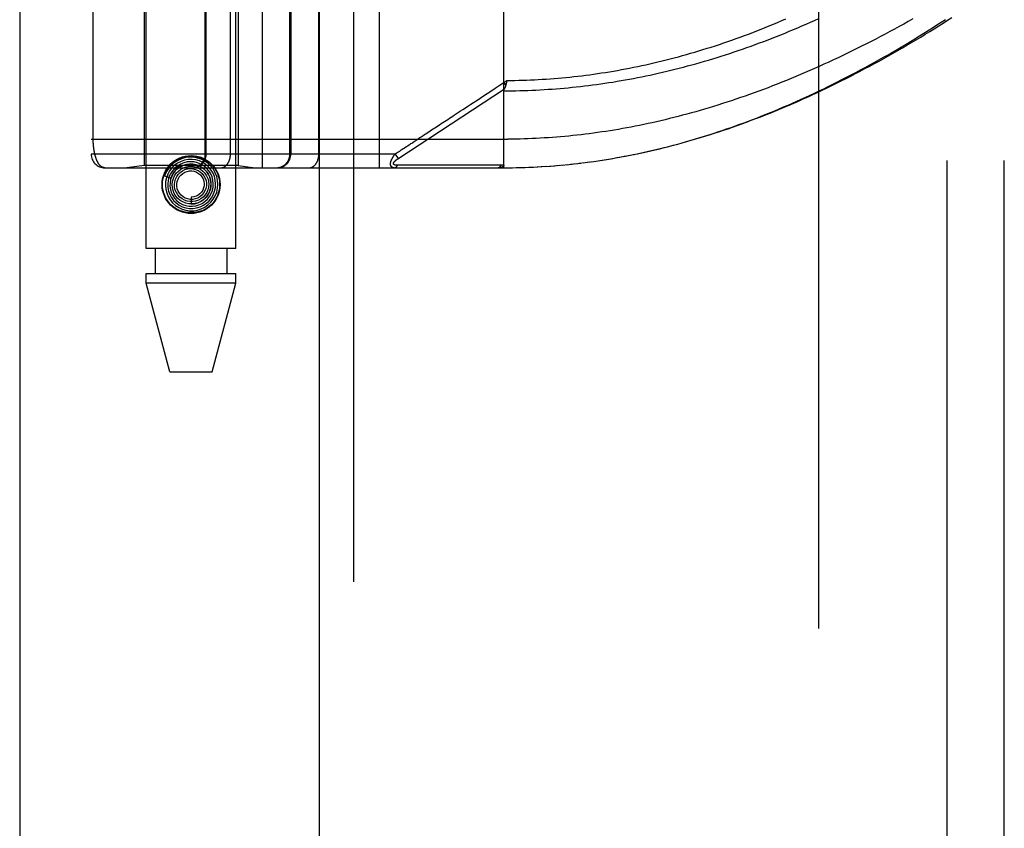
# Model space of a CAD drawing. Header units: inches. Extents: x 0 to 283, y 0 to 183.
# Tile 58 of 256: x 53.28 to 55.44, y 75.9 to 77.67. Entities that reach past the tile are written whole.
import ezdxf

# ---------------------------------------------------------------- set-up
doc = ezdxf.new("R2010")
doc.units = ezdxf.units.IN
doc.header["$LTSCALE"] = 15.583333
doc.header["$MEASUREMENT"] = 0
doc.linetypes.add('HIDDEN', pattern=[0.2, 0.1, -0.1])
doc.layers.get('0').update_dxf_attribs({"linetype": 'CONTINUOUS'})
for name, color, linetype in [('DEFAULT_2', 8, 'HIDDEN'), ('LEFTHAND_DOOR_ASSEMBLY', 7, 'CONTINUOUS'), ('SUBPANEL', 7, 'CONTINUOUS')]:
    doc.layers.add(name, color=color, linetype=linetype)

msp = doc.modelspace()

# ---------------------------------------------------------------- linework, layer by layer
at = {"color": 3, "linetype": 'Continuous'}
msp.add_line((53.2793, 131.3133), (53.2793, 53.176), dxfattribs=at)
at = {"layer": 'DEFAULT_2', "color": 8, "linetype": 'HIDDEN'}
msp.add_line((55.0293, 54.52), (55.0293, 123.624), dxfattribs=at)
at = {"layer": 'LEFTHAND_DOOR_ASSEMBLY', "color": 3, "linetype": 'Continuous'}
msp.add_line((53.9351, 124.747), (53.9351, 53.397), dxfattribs=at)
at = {"layer": 'LEFTHAND_DOOR_ASSEMBLY', "color": 8, "linetype": 'HIDDEN'}
for p, q in [((54.0101, 124.747), (54.0101, 53.397)), ((53.5566, 77.169), (53.5566, 80.3513)), ((53.7526, 77.169), (53.7526, 80.3513)), ((53.8108, 77.3457), (53.8108, 80.0482)), ((54.0673, 77.3457), (54.0673, 80.0482)), ((53.4358, 80.0182), (53.4358, 77.3757)), ((53.6858, 77.3757), (53.6858, 80.0182)), ((53.6878, 77.3757), (53.6878, 80.0182)), ((53.7408, 77.3757), (53.7408, 80.0182)), ((53.9344, 77.3757), (53.9344, 80.0182)), ((54.3396, 77.3457), (54.3396, 78.0105)), ((53.5516, 77.897), (53.5516, 77.351)), ((53.7576, 77.897), (53.7576, 77.351)), ((53.871, 77.3757), (53.871, 77.897)), ((53.8733, 77.897), (53.8733, 77.3757)), ((53.4404, 77.4074), (53.4404, 77.6895)), ((54.1074, 77.3654), (54.3408, 77.5188)), ((54.3396, 77.5325), (54.3464, 77.537)), ((54.3396, 77.5325), (54.3437, 77.5262)), ((54.3454, 77.5327), (54.3451, 77.5315)), ((54.3457, 77.534), (54.3454, 77.5327)), ((54.3464, 77.537), (54.3457, 77.534)), ((53.4358, 77.4082), (54.3484, 77.4083)), ((54.1013, 77.3757), (53.4358, 77.3757)), ((54.1013, 77.3757), (54.1038, 77.3774)), ((54.1013, 77.3757), (54.1079, 77.3657)), ((54.1038, 77.3774), (54.1062, 77.379)), ((54.1062, 77.379), (54.1086, 77.3806)), ((53.4658, 77.3457), (54.3396, 77.3457)), ((53.5516, 77.351), (53.5141, 77.3457)), ((53.7576, 77.351), (53.5516, 77.351)), ((53.625, 77.3447), (53.6246, 77.3443)), ((53.6254, 77.3451), (53.625, 77.3447)), ((53.6258, 77.3454), (53.6254, 77.3451)), ((53.6263, 77.3459), (53.6258, 77.3454)), ((53.6276, 77.3471), (53.6263, 77.3459)), ((53.6279, 77.3473), (53.6276, 77.3471)), ((53.7576, 77.351), (53.7951, 77.3457)), ((54.1111, 77.3512), (54.1067, 77.3512)), ((54.12, 77.3513), (54.1111, 77.3512)), ((54.1518, 77.3513), (54.12, 77.3513)), ((54.1569, 77.3513), (54.1518, 77.3513)), ((54.321, 77.3514), (54.3095, 77.3514)), ((54.3336, 77.3514), (54.321, 77.3514)), ((54.3396, 77.3457), (54.3488, 77.3458)), ((54.3487, 77.3458), (54.3582, 77.3459)), ((54.3578, 77.3459), (54.3675, 77.346)), ((54.3669, 77.346), (54.3768, 77.3462)), ((54.3759, 77.3462), (54.3862, 77.3465)), ((54.385, 77.3465), (54.3955, 77.3469)), ((54.3941, 77.3468), (54.4048, 77.3473)), ((54.4032, 77.3472), (54.4142, 77.3477)), ((54.4124, 77.3477), (54.4235, 77.3483)), ((54.4215, 77.3482), (54.4329, 77.3489)), ((54.4306, 77.3487), (54.4423, 77.3495)), ((54.4397, 77.3494), (54.4516, 77.3503)), ((54.4489, 77.3501), (54.461, 77.3511)), ((54.458, 77.3508), (54.4704, 77.3519)), ((54.4672, 77.3516), (54.4798, 77.3528)), ((54.4763, 77.3525), (54.4892, 77.3538)), ((54.4855, 77.3534), (54.4987, 77.3549)), ((54.4947, 77.3544), (54.5081, 77.356)), ((54.5039, 77.3555), (54.5176, 77.3572)), ((54.5131, 77.3566), (54.527, 77.3584)), ((54.5224, 77.3578), (54.5365, 77.3597)), ((54.5316, 77.359), (54.546, 77.3611)), ((54.5409, 77.3604), (54.5555, 77.3625)), ((54.5501, 77.3617), (54.5651, 77.3641)), ((54.5594, 77.3632), (54.5746, 77.3656)), ((53.5966, 77.3278), (53.6108, 77.3232)), ((53.6546, 77.2815), (53.6546, 77.2665)), ((53.7526, 77.169), (53.5566, 77.169)), ((53.5761, 77.169), (53.5761, 77.114)), ((53.7331, 77.169), (53.7331, 77.114)), ((53.5566, 77.0931), (53.5566, 77.114)), ((53.5566, 77.114), (53.7526, 77.114)), ((53.7526, 77.0931), (53.7526, 77.114)), ((53.6081, 76.899), (53.5566, 77.0931)), ((53.7526, 77.0931), (53.5566, 77.0931)), ((53.7011, 76.899), (53.7526, 77.0931)), ((53.6081, 76.899), (53.7011, 76.899))]:
    msp.add_line(p, q, dxfattribs=at)
for points in [[(54.3396, 77.5144), (54.3484, 77.5144), (54.3571, 77.5145), (54.3659, 77.5146), (54.3747, 77.5148), (54.3835, 77.515), (54.3923, 77.5153), (54.4011, 77.5157), (54.4099, 77.5161), (54.4187, 77.5165), (54.4276, 77.517), (54.4364, 77.5176), (54.4452, 77.5182), (54.454, 77.5188), (54.4629, 77.5195), (54.4717, 77.5203), (54.4806, 77.5211), (54.4894, 77.522), (54.4983, 77.5229), (54.5072, 77.5239), (54.5161, 77.5249), (54.525, 77.526), (54.5339, 77.5271), (54.5428, 77.5283), (54.5517, 77.5295), (54.5607, 77.5308), (54.5696, 77.5322), (54.5786, 77.5336), (54.5875, 77.5351), (54.5965, 77.5366), (54.6055, 77.5382), (54.6145, 77.5398), (54.6235, 77.5415), (54.6326, 77.5432), (54.6416, 77.545), (54.6507, 77.5469), (54.6598, 77.5488), (54.6688, 77.5508), (54.6779, 77.5528), (54.687, 77.5549), (54.6962, 77.5571), (54.7053, 77.5593), (54.7144, 77.5615), (54.7236, 77.5639), (54.7328, 77.5662), (54.742, 77.5687), (54.7512, 77.5712), (54.7604, 77.5737), (54.7696, 77.5763), (54.7788, 77.579), (54.7881, 77.5818), (54.7973, 77.5845), (54.8066, 77.5874), (54.8158, 77.5903), (54.8251, 77.5933), (54.8344, 77.5963), (54.8437, 77.5994), (54.853, 77.6025), (54.8623, 77.6057), (54.8716, 77.609), (54.8809, 77.6123), (54.8902, 77.6157), (54.8996, 77.6191), (54.9089, 77.6226), (54.9182, 77.6262), (54.9275, 77.6298), (54.9368, 77.6334), (54.9461, 77.6371), (54.9554, 77.6409), (54.9647, 77.6447), (54.9739, 77.6486), (54.9832, 77.6525), (54.9924, 77.6565), (55.0017, 77.6605), (55.0109, 77.6646), (55.02, 77.6687), (55.0292, 77.6728)], [(54.3464, 77.537), (54.355, 77.5371), (54.3636, 77.5372), (54.3722, 77.5374), (54.3807, 77.5376), (54.3893, 77.5379), (54.3979, 77.5382), (54.4065, 77.5386), (54.4151, 77.5391), (54.4238, 77.5395), (54.4324, 77.5401), (54.441, 77.5407), (54.4496, 77.5413), (54.4583, 77.542), (54.4669, 77.5428), (54.4755, 77.5436), (54.4842, 77.5445), (54.4928, 77.5454), (54.5015, 77.5464), (54.5102, 77.5474), (54.5189, 77.5485), (54.5276, 77.5496), (54.5363, 77.5508), (54.545, 77.5521), (54.5537, 77.5534), (54.5625, 77.5547), (54.5712, 77.5561), (54.58, 77.5576), (54.5887, 77.5591), (54.5975, 77.5607), (54.6063, 77.5624), (54.6151, 77.5641), (54.6239, 77.5658), (54.6328, 77.5676), (54.6416, 77.5695), (54.6505, 77.5714), (54.6593, 77.5734), (54.6682, 77.5754), (54.6771, 77.5775), (54.686, 77.5797), (54.6949, 77.5819), (54.7039, 77.5842), (54.7128, 77.5865), (54.7218, 77.5889), (54.7307, 77.5914), (54.7397, 77.5939), (54.7487, 77.5965), (54.7577, 77.5991), (54.7667, 77.6018), (54.7757, 77.6045), (54.7848, 77.6074), (54.7938, 77.6102), (54.8028, 77.6132), (54.8119, 77.6161), (54.821, 77.6192), (54.83, 77.6223), (54.8391, 77.6255), (54.8482, 77.6287), (54.8573, 77.632), (54.8664, 77.6353), (54.8755, 77.6387), (54.8846, 77.6422), (54.8937, 77.6457), (54.9028, 77.6493), (54.9119, 77.6529), (54.921, 77.6566), (54.93, 77.6603), (54.9391, 77.6641), (54.9482, 77.668), (54.9573, 77.6719)], [(55.2354, 77.6719), (55.2253, 77.6662), (55.2152, 77.6606), (55.2051, 77.655), (55.1949, 77.6495), (55.1847, 77.644), (55.1745, 77.6385), (55.1643, 77.6331), (55.1541, 77.6277), (55.1438, 77.6224), (55.1335, 77.6172), (55.1232, 77.612), (55.1129, 77.6068), (55.1026, 77.6018), (55.0923, 77.5967), (55.082, 77.5918), (55.0717, 77.5869), (55.0613, 77.582), (55.051, 77.5772), (55.0407, 77.5725), (55.0304, 77.5679), (55.0201, 77.5633), (55.0099, 77.5588), (54.9996, 77.5543), (54.9893, 77.55), (54.9791, 77.5456), (54.9689, 77.5414), (54.9587, 77.5372), (54.9485, 77.5331), (54.9383, 77.5291), (54.9282, 77.5251), (54.9181, 77.5212), (54.908, 77.5174), (54.8979, 77.5137), (54.8879, 77.51), (54.8778, 77.5064), (54.8678, 77.5028), (54.8579, 77.4994), (54.8479, 77.496), (54.838, 77.4927), (54.8282, 77.4894), (54.8183, 77.4862), (54.8085, 77.4831), (54.7987, 77.4801), (54.7889, 77.4771), (54.7792, 77.4742), (54.7695, 77.4713), (54.7598, 77.4686), (54.7502, 77.4659), (54.7406, 77.4632), (54.731, 77.4607), (54.7214, 77.4582), (54.7119, 77.4557), (54.7024, 77.4534), (54.6929, 77.4511), (54.6835, 77.4488), (54.6741, 77.4467), (54.6647, 77.4445), (54.6553, 77.4425), (54.646, 77.4405), (54.6367, 77.4386), (54.6274, 77.4367), (54.6181, 77.435), (54.6089, 77.4332), (54.5997, 77.4316), (54.5905, 77.4299), (54.5813, 77.4284), (54.5722, 77.4269), (54.5631, 77.4255), (54.554, 77.4241), (54.5449, 77.4228), (54.5358, 77.4215), (54.5268, 77.4203), (54.5177, 77.4192), (54.5087, 77.4181), (54.4997, 77.4171), (54.4907, 77.4161), (54.4818, 77.4152), (54.4728, 77.4144), (54.4639, 77.4136), (54.455, 77.4128), (54.446, 77.4122), (54.4371, 77.4115), (54.4282, 77.411), (54.4193, 77.4104), (54.4105, 77.41), (54.4016, 77.4096)], [(54.5687, 77.3647), (54.5781, 77.3662), (54.5874, 77.3679), (54.5968, 77.3696), (54.6062, 77.3713), (54.6156, 77.3732), (54.625, 77.3751), (54.6344, 77.377), (54.6439, 77.3791), (54.6534, 77.3812), (54.6629, 77.3833), (54.6724, 77.3856), (54.682, 77.3879), (54.6915, 77.3902), (54.7011, 77.3927), (54.7108, 77.3952), (54.7204, 77.3978), (54.7301, 77.4004), (54.7398, 77.4032), (54.7495, 77.406), (54.7592, 77.4088), (54.769, 77.4118), (54.7788, 77.4148), (54.7886, 77.4179), (54.7984, 77.421), (54.8081, 77.4242), (54.8178, 77.4274), (54.8275, 77.4308), (54.8372, 77.4341), (54.8469, 77.4375), (54.8565, 77.441), (54.8661, 77.4445), (54.8757, 77.4481), (54.8852, 77.4517), (54.8948, 77.4554), (54.9044, 77.4592), (54.914, 77.463), (54.9236, 77.4669), (54.9332, 77.4708), (54.9427, 77.4748), (54.9523, 77.4789), (54.9619, 77.483), (54.9716, 77.4872), (54.9812, 77.4915), (54.9909, 77.4959), (55.0006, 77.5003), (55.0104, 77.5048), (55.0202, 77.5094), (55.03, 77.5141), (55.04, 77.5188), (55.0499, 77.5237), (55.06, 77.5286), (55.07, 77.5337), (55.0801, 77.5388), (55.0903, 77.544), (55.1004, 77.5493), (55.1105, 77.5546), (55.1207, 77.56), (55.1308, 77.5654), (55.1408, 77.5709), (55.1509, 77.5765), (55.1609, 77.5821), (55.1709, 77.5878), (55.1809, 77.5934), (55.1908, 77.5992), (55.2007, 77.605), (55.2106, 77.6108), (55.2204, 77.6167), (55.2302, 77.6226), (55.2399, 77.6285), (55.2496, 77.6345), (55.2592, 77.6405), (55.2688, 77.6465), (55.2783, 77.6525), (55.2877, 77.6586), (55.2971, 77.6647), (55.3065, 77.6708)], [(54.5746, 77.3656), (54.5842, 77.3673), (54.5938, 77.369), (54.6034, 77.3708), (54.613, 77.3726), (54.6227, 77.3745), (54.6323, 77.3765), (54.642, 77.3786), (54.6517, 77.3807), (54.6615, 77.3829), (54.6712, 77.3852), (54.681, 77.3875), (54.6908, 77.3899), (54.7006, 77.3924), (54.7105, 77.395), (54.7204, 77.3976), (54.7302, 77.4003), (54.7402, 77.4031), (54.7501, 77.4059), (54.7601, 77.4088), (54.7701, 77.4118), (54.7801, 77.4149), (54.7901, 77.4181), (54.8002, 77.4213), (54.8103, 77.4246), (54.8204, 77.4279), (54.8305, 77.4314), (54.8407, 77.4349), (54.8509, 77.4385), (54.8611, 77.4422), (54.8713, 77.4459), (54.8815, 77.4497), (54.8918, 77.4536), (54.9021, 77.4576), (54.9124, 77.4616), (54.9227, 77.4657), (54.933, 77.4699), (54.9433, 77.4742), (54.9537, 77.4785), (54.9641, 77.483), (54.9745, 77.4874), (54.9848, 77.492), (54.9953, 77.4966), (55.0057, 77.5013), (55.0161, 77.5061), (55.0265, 77.5109), (55.0369, 77.5158), (55.0473, 77.5208), (55.0578, 77.5258), (55.0682, 77.531), (55.0786, 77.5361), (55.089, 77.5413), (55.0994, 77.5466), (55.1097, 77.552), (55.1201, 77.5574), (55.1304, 77.5629), (55.1408, 77.5684), (55.1511, 77.5739), (55.1614, 77.5796), (55.1716, 77.5852), (55.1818, 77.5909), (55.192, 77.5967), (55.2022, 77.6025), (55.2123, 77.6084), (55.2224, 77.6143), (55.2325, 77.6202), (55.2425, 77.6262), (55.2525, 77.6322), (55.2624, 77.6382), (55.2723, 77.6443), (55.2821, 77.6503), (55.2919, 77.6565), (55.3016, 77.6626), (55.3112, 77.6688), (55.3208, 77.675)], [(54.2062, 77.4448), (54.2133, 77.4495), (54.2169, 77.4518), (54.2205, 77.4542), (54.2242, 77.4566), (54.2279, 77.4591), (54.2319, 77.4617), (54.236, 77.4644), (54.2403, 77.4673), (54.245, 77.4703), (54.25, 77.4736), (54.2553, 77.4771), (54.2609, 77.4808), (54.267, 77.4848), (54.2734, 77.489), (54.2802, 77.4934), (54.2874, 77.4982), (54.2949, 77.5031), (54.3029, 77.5084), (54.3114, 77.5139), (54.3203, 77.5198), (54.3297, 77.526), (54.3396, 77.5325)], [(54.3396, 77.5144), (54.3396, 77.5146), (54.3396, 77.5148), (54.3396, 77.515), (54.3396, 77.5152), (54.3397, 77.5155), (54.3397, 77.5157), (54.3397, 77.5159), (54.3398, 77.5161), (54.3398, 77.5163), (54.3399, 77.5165), (54.34, 77.5167), (54.34, 77.517), (54.3401, 77.5172), (54.3402, 77.5174), (54.3403, 77.5176), (54.3404, 77.5178), (54.3405, 77.5181), (54.3406, 77.5183), (54.3407, 77.5185), (54.341, 77.5192)], [(54.3437, 77.5262), (54.3435, 77.5257), (54.3433, 77.5251), (54.3431, 77.5245), (54.343, 77.524), (54.3428, 77.5234), (54.3426, 77.5229), (54.3424, 77.5223), (54.3422, 77.5218), (54.3419, 77.5213), (54.3417, 77.5207), (54.3415, 77.5202), (54.3413, 77.5197), (54.341, 77.5192)], [(54.3451, 77.5315), (54.3448, 77.5303), (54.3447, 77.5297), (54.3445, 77.5291), (54.3443, 77.5285), (54.3442, 77.528), (54.344, 77.5274), (54.3439, 77.5268), (54.3437, 77.5262)], [(54.1582, 77.4132), (54.1632, 77.4165), (54.1659, 77.4183), (54.1688, 77.4202), (54.1719, 77.4222), (54.175, 77.4243), (54.1782, 77.4264), (54.1815, 77.4285), (54.1848, 77.4307), (54.1883, 77.433), (54.1918, 77.4353), (54.1954, 77.4377), (54.199, 77.4401), (54.2026, 77.4424), (54.2062, 77.4448)], [(54.1401, 77.4013), (54.1439, 77.4038), (54.1459, 77.4051), (54.1478, 77.4064), (54.1497, 77.4077), (54.1517, 77.409), (54.1537, 77.4103), (54.1559, 77.4117), (54.1582, 77.4132)], [(54.4016, 77.4096), (54.3927, 77.4092), (54.3839, 77.4089), (54.375, 77.4087), (54.3661, 77.4085), (54.3573, 77.4083), (54.3484, 77.4083)], [(53.4658, 77.3457), (53.4652, 77.3458), (53.4646, 77.3458), (53.464, 77.3459), (53.4634, 77.346), (53.4629, 77.3461), (53.4623, 77.3463), (53.4617, 77.3464), (53.4612, 77.3467), (53.4606, 77.3469), (53.4601, 77.3471), (53.4596, 77.3474), (53.4591, 77.3477), (53.4585, 77.3481), (53.458, 77.3484), (53.4575, 77.3488), (53.457, 77.3492), (53.4566, 77.3496), (53.4561, 77.35), (53.4556, 77.3505), (53.4552, 77.3509), (53.4547, 77.3514), (53.4543, 77.3519), (53.4538, 77.3525), (53.4534, 77.353), (53.453, 77.3536), (53.4526, 77.3541), (53.4522, 77.3547), (53.4518, 77.3553), (53.4514, 77.3559), (53.451, 77.3566), (53.4507, 77.3572), (53.4503, 77.3578), (53.4499, 77.3585), (53.4496, 77.3592), (53.4493, 77.3599), (53.4489, 77.3606), (53.4486, 77.3613), (53.4483, 77.362), (53.448, 77.3627), (53.4477, 77.3635), (53.4474, 77.3642), (53.4471, 77.3649), (53.4468, 77.3657), (53.4465, 77.3665), (53.4463, 77.3673), (53.446, 77.368), (53.4458, 77.3688), (53.4455, 77.3696), (53.4453, 77.3704), (53.445, 77.3712), (53.4448, 77.372), (53.4446, 77.3729), (53.4444, 77.3737), (53.4442, 77.3745), (53.444, 77.3753), (53.4438, 77.3762), (53.4436, 77.377), (53.4434, 77.3778), (53.4432, 77.3787), (53.4431, 77.3795), (53.4429, 77.3804), (53.4427, 77.3813), (53.4426, 77.3821), (53.4424, 77.383), (53.4423, 77.3838), (53.4422, 77.3847), (53.442, 77.3856), (53.4419, 77.3864), (53.4418, 77.3873), (53.4417, 77.3882), (53.4416, 77.389), (53.4415, 77.3899), (53.4414, 77.3907), (53.4413, 77.3916), (53.4412, 77.3924), (53.4411, 77.3933), (53.441, 77.3941), (53.441, 77.395), (53.4409, 77.3958), (53.4408, 77.3967), (53.4408, 77.3975), (53.4407, 77.3983), (53.4407, 77.3991), (53.4406, 77.4), (53.4406, 77.4008), (53.4406, 77.4016), (53.4405, 77.4024), (53.4405, 77.4033), (53.4405, 77.4041), (53.4405, 77.4049), (53.4405, 77.4057), (53.4404, 77.4066), (53.4404, 77.4074)], [(54.1162, 77.3856), (54.1194, 77.3877), (54.1212, 77.3889)], [(54.1212, 77.3889), (54.1248, 77.3913), (54.1267, 77.3925), (54.1286, 77.3937)], [(54.1286, 77.3937), (54.1324, 77.3962), (54.1343, 77.3975), (54.1362, 77.3988), (54.1381, 77.4), (54.1401, 77.4013)], [(53.6009, 77.3429), (53.6056, 77.3492), (53.611, 77.3548), (53.6172, 77.3596), (53.624, 77.3635), (53.6313, 77.3666), (53.6389, 77.3687), (53.6467, 77.37), (53.6546, 77.3704), (53.6625, 77.37), (53.6703, 77.3687), (53.6779, 77.3666), (53.6852, 77.3635), (53.692, 77.3596), (53.6982, 77.3548), (53.7036, 77.3492), (53.7082, 77.3429)], [(53.6846, 77.2595), (53.6917, 77.2643), (53.698, 77.2702), (53.7033, 77.277), (53.7076, 77.2845), (53.7107, 77.2925), (53.7127, 77.3009), (53.7133, 77.3096), (53.7127, 77.3182), (53.7109, 77.3267), (53.7077, 77.3348), (53.7035, 77.3424), (53.6981, 77.3493), (53.6918, 77.3553), (53.6847, 77.3604), (53.6769, 77.3644), (53.6685, 77.3671), (53.6599, 77.3687), (53.6511, 77.3689), (53.6423, 77.3679), (53.6338, 77.3656), (53.6257, 77.362), (53.6182, 77.3573)], [(53.6581, 77.3457), (53.6587, 77.3457), (53.6594, 77.3458), (53.66, 77.3458), (53.6607, 77.3458), (53.6613, 77.3459), (53.662, 77.346), (53.6626, 77.3461), (53.6632, 77.3462), (53.6639, 77.3463), (53.6645, 77.3464), (53.6651, 77.3466), (53.6658, 77.3468), (53.6664, 77.3469), (53.667, 77.3471), (53.6676, 77.3473), (53.6682, 77.3475), (53.6688, 77.3478), (53.6694, 77.348), (53.67, 77.3483), (53.6706, 77.3485), (53.6712, 77.3488), (53.6718, 77.3491), (53.6724, 77.3494), (53.6729, 77.3498), (53.6735, 77.3501), (53.674, 77.3504), (53.6746, 77.3508), (53.6751, 77.3512), (53.6756, 77.3515), (53.6762, 77.3519), (53.6767, 77.3523), (53.6772, 77.3528), (53.6777, 77.3532), (53.6781, 77.3536), (53.6786, 77.3541), (53.6791, 77.3545), (53.6795, 77.355), (53.68, 77.3555), (53.6804, 77.356), (53.6808, 77.3565), (53.6812, 77.357), (53.6816, 77.3575), (53.682, 77.358), (53.6824, 77.3585), (53.6828, 77.3591), (53.6831, 77.3596), (53.6835, 77.3602), (53.6838, 77.3607), (53.6841, 77.3613), (53.6844, 77.3619), (53.6847, 77.3625), (53.685, 77.3631), (53.6853, 77.3637), (53.6855, 77.3643), (53.6858, 77.3649), (53.686, 77.3655), (53.6862, 77.3661), (53.6864, 77.3667), (53.6866, 77.3673), (53.6868, 77.368), (53.6869, 77.3686), (53.6871, 77.3692), (53.6872, 77.3699), (53.6873, 77.3705), (53.6874, 77.3712), (53.6875, 77.3718), (53.6876, 77.3725), (53.6877, 77.3731), (53.6877, 77.3738), (53.6877, 77.3744), (53.6878, 77.3751), (53.6878, 77.3757)], [(53.7196, 77.3457), (53.7201, 77.3457), (53.7205, 77.3458), (53.721, 77.3458), (53.7215, 77.3458), (53.7219, 77.3459), (53.7224, 77.346), (53.7228, 77.3461), (53.7233, 77.3462), (53.7238, 77.3463), (53.7242, 77.3464), (53.7247, 77.3466), (53.7251, 77.3468), (53.7256, 77.3469), (53.726, 77.3471), (53.7264, 77.3473), (53.7269, 77.3475), (53.7273, 77.3478), (53.7277, 77.348), (53.7282, 77.3483), (53.7286, 77.3485), (53.729, 77.3488), (53.7294, 77.3491), (53.7298, 77.3494), (53.7302, 77.3498), (53.7306, 77.3501), (53.731, 77.3504), (53.7314, 77.3508), (53.7318, 77.3512), (53.7322, 77.3515), (53.7325, 77.3519), (53.7329, 77.3523), (53.7333, 77.3528), (53.7336, 77.3532), (53.734, 77.3536), (53.7343, 77.3541), (53.7346, 77.3545), (53.7349, 77.355), (53.7353, 77.3555), (53.7356, 77.356), (53.7359, 77.3565), (53.7362, 77.357), (53.7365, 77.3575), (53.7367, 77.358), (53.737, 77.3585), (53.7373, 77.3591), (53.7375, 77.3596), (53.7378, 77.3602), (53.738, 77.3607), (53.7382, 77.3613), (53.7384, 77.3619), (53.7386, 77.3625), (53.7388, 77.3631), (53.739, 77.3637), (53.7392, 77.3643), (53.7394, 77.3649), (53.7396, 77.3655), (53.7397, 77.3661), (53.7399, 77.3667), (53.74, 77.3673), (53.7401, 77.368), (53.7402, 77.3686), (53.7403, 77.3692), (53.7404, 77.3699), (53.7405, 77.3705), (53.7406, 77.3712), (53.7407, 77.3718), (53.7407, 77.3725), (53.7408, 77.3731), (53.7408, 77.3738), (53.7408, 77.3744), (53.7408, 77.3751), (53.7408, 77.3757)], [(53.8413, 77.3457), (53.842, 77.3457), (53.8426, 77.3458), (53.8433, 77.3458), (53.8439, 77.3458), (53.8446, 77.3459), (53.8452, 77.346), (53.8458, 77.3461), (53.8465, 77.3462), (53.8471, 77.3463), (53.8478, 77.3464), (53.8484, 77.3466), (53.849, 77.3468), (53.8496, 77.3469), (53.8503, 77.3471), (53.8509, 77.3473), (53.8515, 77.3475), (53.8521, 77.3478), (53.8527, 77.348), (53.8533, 77.3483), (53.8539, 77.3485), (53.8545, 77.3488), (53.855, 77.3491), (53.8556, 77.3494), (53.8562, 77.3498), (53.8567, 77.3501), (53.8573, 77.3504), (53.8578, 77.3508), (53.8584, 77.3512), (53.8589, 77.3515), (53.8594, 77.3519), (53.8599, 77.3523), (53.8604, 77.3528), (53.8609, 77.3532), (53.8614, 77.3536), (53.8619, 77.3541), (53.8623, 77.3545), (53.8628, 77.355), (53.8632, 77.3555), (53.8636, 77.356), (53.8641, 77.3565), (53.8645, 77.357), (53.8649, 77.3575), (53.8653, 77.358), (53.8656, 77.3585), (53.866, 77.3591), (53.8664, 77.3596), (53.8667, 77.3602), (53.867, 77.3607), (53.8673, 77.3613), (53.8677, 77.3619), (53.8679, 77.3625), (53.8682, 77.3631), (53.8685, 77.3637), (53.8687, 77.3643), (53.869, 77.3649), (53.8692, 77.3655), (53.8694, 77.3661), (53.8696, 77.3667), (53.8698, 77.3673), (53.87, 77.368), (53.8702, 77.3686), (53.8703, 77.3692), (53.8704, 77.3699), (53.8706, 77.3705), (53.8707, 77.3712), (53.8708, 77.3718), (53.8708, 77.3725), (53.8709, 77.3731), (53.8709, 77.3738), (53.871, 77.3744), (53.871, 77.3751), (53.871, 77.3757)], [(53.9132, 77.3457), (53.9136, 77.3457), (53.9141, 77.3458), (53.9145, 77.3458), (53.915, 77.3458), (53.9155, 77.3459), (53.9159, 77.346), (53.9164, 77.3461), (53.9168, 77.3462), (53.9173, 77.3463), (53.9178, 77.3464), (53.9182, 77.3466), (53.9186, 77.3468), (53.9191, 77.3469), (53.9195, 77.3471), (53.92, 77.3473), (53.9204, 77.3475), (53.9208, 77.3478), (53.9213, 77.348), (53.9217, 77.3483), (53.9221, 77.3485), (53.9225, 77.3488), (53.923, 77.3491), (53.9234, 77.3494), (53.9238, 77.3498), (53.9242, 77.3501), (53.9246, 77.3504), (53.9249, 77.3508), (53.9253, 77.3512), (53.9257, 77.3515), (53.9261, 77.3519), (53.9264, 77.3523), (53.9268, 77.3528), (53.9271, 77.3532), (53.9275, 77.3536), (53.9278, 77.3541), (53.9282, 77.3545), (53.9285, 77.355), (53.9288, 77.3555), (53.9291, 77.356), (53.9294, 77.3565), (53.9297, 77.357), (53.93, 77.3575), (53.9303, 77.358), (53.9305, 77.3585), (53.9308, 77.3591), (53.9311, 77.3596), (53.9313, 77.3602), (53.9315, 77.3607), (53.9318, 77.3613), (53.932, 77.3619), (53.9322, 77.3625), (53.9324, 77.3631), (53.9326, 77.3637), (53.9328, 77.3643), (53.9329, 77.3649), (53.9331, 77.3655), (53.9332, 77.3661), (53.9334, 77.3667), (53.9335, 77.3673), (53.9336, 77.368), (53.9338, 77.3686), (53.9339, 77.3692), (53.934, 77.3699), (53.9341, 77.3705), (53.9341, 77.3712), (53.9342, 77.3718), (53.9342, 77.3725), (53.9343, 77.3731), (53.9343, 77.3738), (53.9344, 77.3744), (53.9344, 77.3751), (53.9344, 77.3757)], [(54.1001, 77.3457), (54.0996, 77.3457), (54.0992, 77.3458), (54.0988, 77.3458), (54.0984, 77.3458), (54.0981, 77.3459), (54.0977, 77.3459), (54.0974, 77.346), (54.097, 77.3461), (54.0967, 77.3462), (54.0964, 77.3463), (54.0962, 77.3464), (54.0959, 77.3465), (54.0956, 77.3466), (54.0954, 77.3467), (54.0952, 77.3468), (54.0949, 77.3469), (54.0947, 77.3471), (54.0945, 77.3472), (54.0943, 77.3473), (54.0941, 77.3475), (54.0939, 77.3476), (54.0938, 77.3478), (54.0936, 77.3479), (54.0934, 77.3481), (54.0933, 77.3483), (54.0931, 77.3484), (54.093, 77.3486), (54.0929, 77.3488), (54.0928, 77.3489), (54.0926, 77.3491), (54.0925, 77.3493), (54.0924, 77.3495), (54.0923, 77.3497), (54.0922, 77.3499), (54.0921, 77.3501), (54.092, 77.3503), (54.092, 77.3505), (54.0919, 77.3507), (54.0918, 77.3509), (54.0917, 77.3511), (54.0917, 77.3513), (54.0916, 77.3516), (54.0916, 77.3518), (54.0915, 77.352), (54.0915, 77.3523), (54.0915, 77.3525), (54.0914, 77.3527), (54.0914, 77.353), (54.0914, 77.3532), (54.0914, 77.3535), (54.0914, 77.3538), (54.0914, 77.354), (54.0914, 77.3543), (54.0914, 77.3546), (54.0914, 77.3548), (54.0914, 77.3551), (54.0915, 77.3554), (54.0915, 77.3557), (54.0915, 77.356), (54.0916, 77.3563), (54.0916, 77.3566), (54.0917, 77.3569), (54.0917, 77.3572), (54.0918, 77.3575), (54.0919, 77.3578), (54.0919, 77.3582), (54.092, 77.3585), (54.0921, 77.3588), (54.0922, 77.3592), (54.0923, 77.3595), (54.0924, 77.3599), (54.0925, 77.3602), (54.0926, 77.3606), (54.0928, 77.3609), (54.0929, 77.3613), (54.093, 77.3617), (54.0932, 77.362), (54.0933, 77.3624), (54.0935, 77.3628), (54.0937, 77.3632), (54.0939, 77.3636), (54.0941, 77.364), (54.0942, 77.3645), (54.0945, 77.3649), (54.0947, 77.3653), (54.0949, 77.3658), (54.0951, 77.3662), (54.0954, 77.3667), (54.0956, 77.3672), (54.0959, 77.3676), (54.0962, 77.3681), (54.0965, 77.3686), (54.0968, 77.3692), (54.0971, 77.3697), (54.0974, 77.3702), (54.0978, 77.3708), (54.0982, 77.3714), (54.0986, 77.3719), (54.099, 77.3725), (54.0994, 77.3732), (54.0998, 77.3738), (54.1003, 77.3744), (54.1008, 77.3751), (54.1013, 77.3757)], [(54.1086, 77.3806), (54.111, 77.3821), (54.1122, 77.3829)], [(54.1122, 77.3829), (54.1148, 77.3847), (54.1162, 77.3856)], [(53.6182, 77.3573), (53.6114, 77.3516), (53.6056, 77.3449), (53.6008, 77.3374), (53.5971, 77.3293), (53.5966, 77.3278)], [(53.6326, 77.3597), (53.6252, 77.356), (53.6184, 77.3512), (53.6124, 77.3454), (53.6074, 77.3388), (53.6034, 77.3315), (53.6005, 77.3236), (53.5988, 77.3154), (53.5983, 77.307), (53.5991, 77.2987), (53.6012, 77.2905), (53.6044, 77.2827), (53.6088, 77.2755), (53.6141, 77.269), (53.6204, 77.2634), (53.6275, 77.2587), (53.6352, 77.2551), (53.6434, 77.2527), (53.6518, 77.2516), (53.6604, 77.2517), (53.6688, 77.2531), (53.6769, 77.2557), (53.6846, 77.2595)], [(53.6387, 77.3567), (53.6315, 77.3538), (53.6249, 77.3498), (53.6189, 77.3449), (53.6137, 77.3391), (53.6095, 77.3326), (53.6063, 77.3255), (53.6043, 77.3179), (53.6034, 77.3102), (53.6037, 77.3024), (53.6051, 77.2947), (53.6078, 77.2873), (53.6115, 77.2803), (53.6163, 77.2741), (53.622, 77.2686), (53.6284, 77.264), (53.6355, 77.2604), (53.643, 77.258), (53.6509, 77.2567), (53.6588, 77.2566), (53.6667, 77.2577), (53.6744, 77.26)], [(53.6059, 77.3248), (53.6065, 77.3262), (53.6071, 77.3275), (53.6077, 77.3288), (53.6083, 77.3299), (53.6089, 77.3311), (53.6096, 77.3321), (53.6102, 77.3331), (53.6108, 77.3341), (53.6114, 77.3349), (53.612, 77.3358), (53.6126, 77.3366), (53.6132, 77.3373), (53.6138, 77.338), (53.6144, 77.3387), (53.615, 77.3393), (53.6155, 77.3399), (53.616, 77.3405), (53.6166, 77.341), (53.6171, 77.3415), (53.6176, 77.3419), (53.618, 77.3424), (53.6185, 77.3428), (53.6189, 77.3432), (53.6194, 77.3436), (53.6198, 77.3439), (53.6202, 77.3442), (53.6206, 77.3445), (53.621, 77.3448), (53.6214, 77.3451), (53.6217, 77.3454), (53.6221, 77.3456), (53.6225, 77.3459), (53.6228, 77.3461), (53.6231, 77.3463), (53.6235, 77.3465), (53.6238, 77.3467), (53.6241, 77.3469), (53.6244, 77.3471), (53.6248, 77.3473), (53.6251, 77.3475), (53.6254, 77.3476), (53.6257, 77.3478), (53.626, 77.348), (53.6263, 77.3481), (53.6266, 77.3483), (53.6269, 77.3484), (53.6271, 77.3485), (53.6274, 77.3486), (53.6277, 77.3487), (53.6279, 77.3488), (53.6281, 77.3489), (53.6284, 77.3489), (53.6286, 77.349), (53.6288, 77.349), (53.629, 77.349), (53.6292, 77.349), (53.6292, 77.3489), (53.6292, 77.3488), (53.6291, 77.3486), (53.629, 77.3484), (53.6288, 77.3482), (53.6287, 77.3481), (53.6285, 77.3479), (53.6284, 77.3478), (53.6282, 77.3476), (53.6281, 77.3475), (53.6279, 77.3473)], [(53.6515, 77.3539), (53.6445, 77.353), (53.6376, 77.351), (53.6312, 77.3479), (53.6253, 77.3439), (53.6201, 77.3389), (53.6157, 77.3332), (53.6123, 77.3269), (53.6099, 77.3201), (53.6086, 77.313), (53.6084, 77.3057), (53.6093, 77.2985), (53.6114, 77.2916), (53.6145, 77.285), (53.6187, 77.279), (53.6237, 77.2736), (53.6295, 77.2692), (53.636, 77.2656), (53.6429, 77.2632), (53.6501, 77.2618), (53.6575, 77.2615), (53.6649, 77.2624)], [(53.6108, 77.3232), (53.6114, 77.3248), (53.6146, 77.3314), (53.6187, 77.3373), (53.6237, 77.3425), (53.6295, 77.3469), (53.6358, 77.3503), (53.6426, 77.3526), (53.6497, 77.3538), (53.6569, 77.3539), (53.6639, 77.3528), (53.6707, 77.3507), (53.6771, 77.3475), (53.6828, 77.3433), (53.6878, 77.3383), (53.692, 77.3326), (53.6951, 77.3263), (53.6972, 77.3196), (53.6982, 77.3126), (53.6981, 77.3056), (53.6969, 77.2988), (53.6946, 77.2922)], [(53.6185, 77.3282), (53.6223, 77.3338), (53.6268, 77.3386), (53.6321, 77.3426), (53.6379, 77.3457), (53.6441, 77.3478), (53.6506, 77.3489), (53.6572, 77.3489), (53.6636, 77.3478), (53.6698, 77.3457), (53.6755, 77.3426), (53.6806, 77.3386), (53.685, 77.3338), (53.6886, 77.3284), (53.6912, 77.3226), (53.6928, 77.3163), (53.6933, 77.31), (53.6928, 77.3036), (53.6913, 77.2974), (53.6888, 77.2916), (53.6853, 77.2862)], [(53.6744, 77.26), (53.6816, 77.2635), (53.6883, 77.268), (53.6941, 77.2735), (53.6992, 77.2798), (53.7032, 77.2868), (53.7061, 77.2943), (53.7078, 77.3022), (53.7083, 77.3103), (53.7076, 77.3184), (53.7057, 77.3263), (53.7027, 77.3338), (53.6985, 77.3408), (53.6933, 77.3471), (53.6872, 77.3526), (53.6804, 77.3571), (53.6729, 77.3606), (53.665, 77.3628), (53.6568, 77.3639), (53.6486, 77.3637), (53.6404, 77.3623), (53.6326, 77.3597)], [(53.6649, 77.2624), (53.672, 77.2645), (53.6787, 77.2676), (53.6849, 77.2717), (53.6904, 77.2768), (53.6951, 77.2827), (53.6988, 77.2892), (53.7014, 77.2962), (53.7029, 77.3036), (53.7033, 77.3111), (53.7025, 77.3186), (53.7006, 77.3259), (53.6976, 77.3328), (53.6935, 77.3392), (53.6884, 77.3449), (53.6826, 77.3498), (53.676, 77.3537), (53.669, 77.3566), (53.6615, 77.3584), (53.6539, 77.359), (53.6462, 77.3584), (53.6387, 77.3567)], [(53.6546, 77.2665), (53.6558, 77.2665), (53.6626, 77.2671), (53.6692, 77.2688), (53.6755, 77.2715), (53.6813, 77.2752), (53.6864, 77.2798), (53.6907, 77.2852), (53.6942, 77.2912), (53.6966, 77.2976), (53.698, 77.3044), (53.6983, 77.3114), (53.6975, 77.3183), (53.6956, 77.325), (53.6927, 77.3313), (53.6888, 77.3372), (53.684, 77.3423), (53.6784, 77.3466), (53.6722, 77.35), (53.6656, 77.3524), (53.6586, 77.3537), (53.6515, 77.3539)], [(54.1067, 77.3512), (54.1063, 77.3512), (54.1058, 77.3512), (54.1054, 77.3512), (54.1051, 77.3513), (54.1047, 77.3513), (54.1043, 77.3513), (54.104, 77.3513), (54.1037, 77.3514), (54.1034, 77.3514), (54.1031, 77.3514), (54.1028, 77.3515), (54.1025, 77.3515), (54.1023, 77.3516), (54.102, 77.3516), (54.1018, 77.3517), (54.1015, 77.3518), (54.1013, 77.3518), (54.1011, 77.3519), (54.1009, 77.3519), (54.1007, 77.352), (54.1005, 77.3521), (54.1004, 77.3521), (54.1002, 77.3522), (54.1, 77.3523), (54.0999, 77.3524), (54.0997, 77.3525), (54.0996, 77.3525), (54.0995, 77.3526), (54.0993, 77.3527), (54.0992, 77.3528), (54.0991, 77.3529), (54.099, 77.353), (54.0989, 77.353), (54.0988, 77.3531), (54.0987, 77.3532), (54.0986, 77.3533), (54.0985, 77.3534), (54.0985, 77.3535), (54.0984, 77.3536), (54.0983, 77.3537), (54.0983, 77.3538), (54.0982, 77.3539), (54.0982, 77.354), (54.0981, 77.3542), (54.0981, 77.3543), (54.0981, 77.3544), (54.098, 77.3545), (54.098, 77.3546), (54.098, 77.3547), (54.098, 77.3549), (54.098, 77.355), (54.098, 77.3551), (54.098, 77.3552), (54.098, 77.3554), (54.098, 77.3555), (54.098, 77.3556), (54.098, 77.3558), (54.0981, 77.3559), (54.0981, 77.356), (54.0981, 77.3562), (54.0982, 77.3563), (54.0982, 77.3565), (54.0983, 77.3566), (54.0984, 77.3568), (54.0984, 77.3569), (54.0985, 77.3571), (54.0986, 77.3573), (54.0987, 77.3574), (54.0988, 77.3576), (54.0989, 77.3577), (54.099, 77.3579), (54.0991, 77.3581), (54.0992, 77.3583), (54.0994, 77.3584), (54.0995, 77.3586), (54.0996, 77.3588), (54.0998, 77.359), (54.0999, 77.3592), (54.1001, 77.3594), (54.1003, 77.3596), (54.1005, 77.3598), (54.1006, 77.36), (54.1008, 77.3602), (54.101, 77.3604), (54.1013, 77.3606), (54.1015, 77.3608), (54.1017, 77.361), (54.102, 77.3613), (54.1022, 77.3615), (54.1025, 77.3617), (54.1028, 77.362), (54.1031, 77.3622), (54.1034, 77.3625), (54.1037, 77.3627), (54.104, 77.363), (54.1044, 77.3633), (54.1048, 77.3635), (54.1052, 77.3638), (54.1056, 77.3641), (54.106, 77.3644), (54.1064, 77.3648), (54.1069, 77.3651), (54.1074, 77.3654)], [(54.1001, 77.3457), (54.1003, 77.3457), (54.1005, 77.3458), (54.1007, 77.3458), (54.101, 77.3458), (54.1012, 77.3459), (54.1014, 77.3459), (54.1016, 77.346), (54.1019, 77.3461), (54.1021, 77.3461), (54.1023, 77.3462), (54.1025, 77.3463), (54.1027, 77.3465), (54.1029, 77.3466), (54.1031, 77.3467), (54.1033, 77.3469), (54.1035, 77.347), (54.1037, 77.3472), (54.1039, 77.3473), (54.1041, 77.3475), (54.1043, 77.3477), (54.1045, 77.3479), (54.1047, 77.3481), (54.1049, 77.3483), (54.1051, 77.3486), (54.1053, 77.3488), (54.1054, 77.349), (54.1056, 77.3493), (54.1058, 77.3495), (54.1059, 77.3498), (54.1061, 77.3501), (54.1063, 77.3503), (54.1064, 77.3506), (54.1066, 77.3509), (54.1067, 77.3512)], [(54.2011, 77.3514), (54.1984, 77.3514), (54.1957, 77.3514), (54.1931, 77.3514), (54.1905, 77.3514), (54.1879, 77.3514), (54.1854, 77.3514), (54.1569, 77.3513)], [(54.2314, 77.3514), (54.2276, 77.3514), (54.2239, 77.3514), (54.2202, 77.3514), (54.2167, 77.3514), (54.2133, 77.3514), (54.21, 77.3514), (54.2069, 77.3514), (54.2011, 77.3514)], [(54.3095, 77.3514), (54.3042, 77.3514), (54.299, 77.3514), (54.294, 77.3514), (54.2891, 77.3514), (54.2843, 77.3514), (54.2795, 77.3514), (54.2749, 77.3514), (54.2705, 77.3514), (54.2662, 77.3514), (54.2621, 77.3514), (54.2582, 77.3514), (54.2543, 77.3514), (54.2505, 77.3514), (54.2467, 77.3514), (54.2429, 77.3514), (54.2391, 77.3514), (54.2314, 77.3514)], [(54.3396, 77.3516), (54.3396, 77.3514), (54.3396, 77.3513), (54.3396, 77.3511), (54.3395, 77.3509), (54.3395, 77.3508), (54.3395, 77.3507), (54.3394, 77.3505), (54.3394, 77.3504), (54.3393, 77.3502), (54.3393, 77.3501), (54.3392, 77.35), (54.3391, 77.3498), (54.3391, 77.3497), (54.339, 77.3496), (54.3389, 77.3494), (54.3388, 77.3493), (54.3387, 77.3492), (54.3386, 77.349), (54.3385, 77.3489), (54.3384, 77.3488), (54.3382, 77.3487), (54.3381, 77.3486), (54.338, 77.3484), (54.3378, 77.3483), (54.3377, 77.3482), (54.3375, 77.3481), (54.3373, 77.348), (54.3371, 77.3479), (54.337, 77.3477), (54.3368, 77.3476), (54.3365, 77.3475), (54.3363, 77.3474), (54.3361, 77.3473), (54.3359, 77.3472), (54.3356, 77.3471), (54.3353, 77.347), (54.3351, 77.3469), (54.3348, 77.3468), (54.3345, 77.3467), (54.3342, 77.3466), (54.3338, 77.3465), (54.3335, 77.3464), (54.3331, 77.3463), (54.3328, 77.3463), (54.3324, 77.3462), (54.3319, 77.3461), (54.3315, 77.3461), (54.3311, 77.346), (54.3306, 77.3459), (54.3301, 77.3459), (54.3296, 77.3458), (54.3291, 77.3458), (54.3286, 77.3458), (54.328, 77.3458), (54.3275, 77.3457), (54.3269, 77.3457)], [(54.3269, 77.3457), (54.3271, 77.3457), (54.3273, 77.3458), (54.3275, 77.3458), (54.3278, 77.3458), (54.328, 77.3459), (54.3282, 77.3459), (54.3284, 77.346), (54.3287, 77.3461), (54.3289, 77.3462), (54.3291, 77.3463), (54.3293, 77.3464), (54.3295, 77.3465), (54.3297, 77.3466), (54.33, 77.3468), (54.3302, 77.3469), (54.3304, 77.3471), (54.3306, 77.3472), (54.3308, 77.3474), (54.331, 77.3476), (54.3312, 77.3478), (54.3314, 77.348), (54.3316, 77.3482), (54.3318, 77.3484), (54.3319, 77.3487), (54.3321, 77.3489), (54.3323, 77.3491), (54.3325, 77.3494), (54.3326, 77.3497), (54.3328, 77.3499), (54.333, 77.3502), (54.3331, 77.3505), (54.3333, 77.3508), (54.3334, 77.3511), (54.3336, 77.3514)], [(54.3396, 77.3516), (54.3386, 77.3515), (54.3376, 77.3515), (54.3366, 77.3514), (54.3356, 77.3514), (54.3346, 77.3514), (54.3336, 77.3514)], [(53.6246, 77.3443), (53.6244, 77.3441), (53.6241, 77.3439), (53.6239, 77.3436), (53.6236, 77.3433), (53.6233, 77.3431), (53.623, 77.3428), (53.6227, 77.3424), (53.6224, 77.3421), (53.622, 77.3417), (53.6217, 77.3414), (53.6213, 77.341), (53.6209, 77.3405), (53.6205, 77.3401), (53.6201, 77.3396), (53.6197, 77.3391), (53.6192, 77.3385), (53.6188, 77.338), (53.6183, 77.3374), (53.6178, 77.3367), (53.6173, 77.336), (53.6168, 77.3353), (53.6163, 77.3346), (53.6158, 77.3338), (53.6153, 77.3329), (53.6148, 77.3321), (53.6143, 77.3312), (53.6138, 77.3302), (53.6132, 77.3292), (53.6127, 77.3281), (53.6122, 77.327), (53.6117, 77.3258), (53.6113, 77.3245), (53.6108, 77.3232)], [(53.6946, 77.2922), (53.6913, 77.286), (53.6871, 77.2806), (53.682, 77.2758), (53.6763, 77.272), (53.67, 77.2691), (53.6634, 77.2672), (53.6566, 77.2665), (53.6497, 77.2669), (53.643, 77.2683), (53.6367, 77.2708), (53.6309, 77.2743), (53.6257, 77.2787), (53.6213, 77.2838), (53.6177, 77.2896), (53.6152, 77.2958), (53.6137, 77.3024), (53.6133, 77.3091), (53.614, 77.3157), (53.6158, 77.3222), (53.6185, 77.3282)], [(53.6853, 77.2862), (53.6811, 77.2816), (53.6761, 77.2777), (53.6706, 77.2747), (53.6646, 77.2726), (53.6584, 77.2716), (53.6522, 77.2716), (53.6461, 77.2727), (53.6402, 77.2747), (53.6348, 77.2777), (53.6299, 77.2815), (53.6258, 77.2861), (53.6225, 77.2913), (53.6201, 77.2969), (53.6187, 77.3029), (53.6183, 77.3089), (53.619, 77.315), (53.6206, 77.3208), (53.6232, 77.3263), (53.6266, 77.3312)], [(53.6785, 77.286), (53.6741, 77.2824), (53.6692, 77.2795), (53.6639, 77.2776), (53.6583, 77.2766), (53.6527, 77.2766), (53.6472, 77.2775), (53.6419, 77.2794), (53.6371, 77.2821), (53.6328, 77.2857), (53.6292, 77.2899), (53.6264, 77.2946), (53.6245, 77.2997), (53.6235, 77.3051), (53.6234, 77.3106), (53.6243, 77.3159), (53.6261, 77.321), (53.6288, 77.3257), (53.6322, 77.3299), (53.6363, 77.3334)], [(53.6266, 77.3312), (53.6309, 77.3355), (53.6357, 77.339), (53.6411, 77.3416), (53.6468, 77.3433), (53.6527, 77.344), (53.6587, 77.3437), (53.6644, 77.3423), (53.6699, 77.3401), (53.6748, 77.3369), (53.6792, 77.333), (53.6828, 77.3284), (53.6855, 77.3233), (53.6874, 77.3178), (53.6883, 77.3121), (53.6882, 77.3063), (53.6871, 77.3006), (53.6851, 77.2953), (53.6821, 77.2903), (53.6785, 77.286)], [(53.6363, 77.3334), (53.6409, 77.3361), (53.6459, 77.3379), (53.6511, 77.3389), (53.6564, 77.3389), (53.6616, 77.338), (53.6665, 77.3362), (53.671, 77.3335), (53.675, 77.3301), (53.6783, 77.3261), (53.6808, 77.3216), (53.6825, 77.3167), (53.6833, 77.3116), (53.6832, 77.3065), (53.6821, 77.3015), (53.6802, 77.2968), (53.6775, 77.2925), (53.6741, 77.2888), (53.6701, 77.2857)], [(53.6701, 77.2857), (53.6657, 77.2835), (53.6609, 77.282), (53.6559, 77.2815), (53.6546, 77.2815)], [(53.7082, 77.275), (53.7036, 77.2687), (53.6982, 77.2632), (53.692, 77.2584), (53.6852, 77.2545), (53.6779, 77.2514), (53.6703, 77.2492), (53.6625, 77.248), (53.6546, 77.2475), (53.6467, 77.248), (53.6389, 77.2492), (53.6313, 77.2514), (53.624, 77.2545), (53.6172, 77.2584), (53.611, 77.2632), (53.6056, 77.2687), (53.6009, 77.275)]]:
    msp.add_lwpolyline(points, dxfattribs=at)
for radius in [0.0635, 0.0625]:
    msp.add_circle((53.6546, 77.309), radius, dxfattribs=at)
for centre, start, end in [((53.4658, 77.3757), 180, 270), ((53.6558, 77.3757), 270, 360), ((53.8433, 77.3757), 270, 360)]:
    msp.add_arc(centre, 0.03, start, end, dxfattribs=at)
at = {"layer": 'SUBPANEL', "color": 8, "linetype": 'HIDDEN'}
for p, q in [((55.3106, 57.1032), (55.3106, 121.0407)), ((55.4356, 57.1032), (55.4356, 121.0407))]:
    msp.add_line(p, q, dxfattribs=at)

doc.saveas('drawing.dxf')
